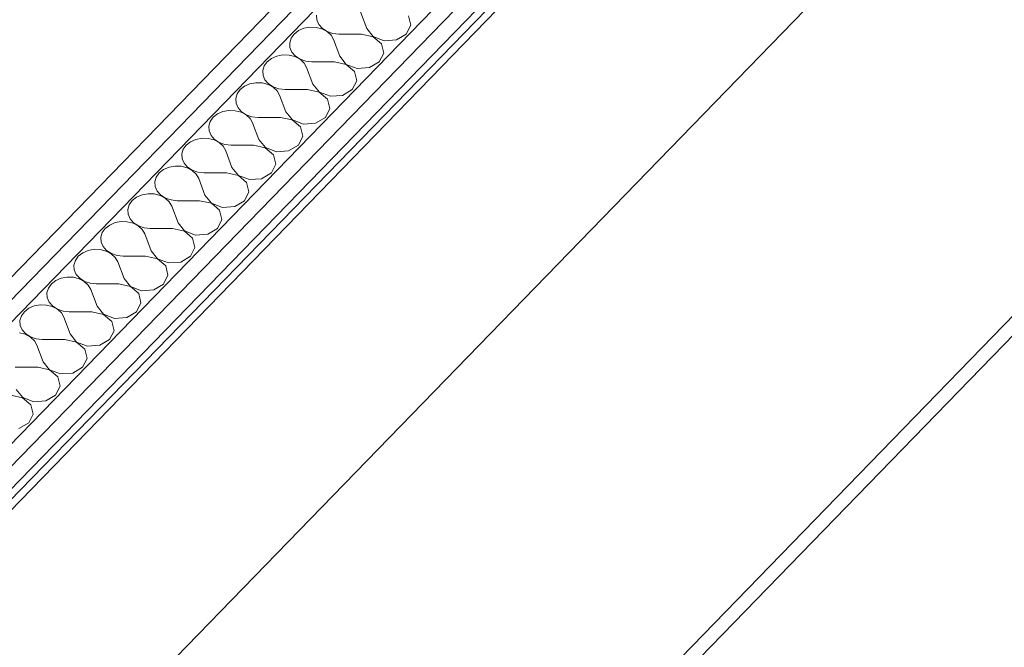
# Model space of a CAD drawing. Header units: millimetres. Extents: x -21126 to 28102, y -1237 to 9397.
# Tile 193 of 226: x 16004 to 16780, y 4109 to 4604. Entities that reach past the tile are written whole.
import ezdxf

# ---------------------------------------------------------------- set-up
doc = ezdxf.new("R2010")
doc.units = ezdxf.units.MM
doc.header["$MEASUREMENT"] = 0
doc.linetypes.add('Wipeout_Contour', pattern=[1000, 0, -1000])
doc.layers.add('Nuevo_08_E_Envans secs', color=7, linetype='Continuous')
doc.layers.add('Nuevo_09_EI_Mobiliari general', color=7, linetype='Continuous')
doc.layers.add('Nuevo_08_E_Envans secs_Pluma_Nº__1', color=7, linetype='Continuous', lineweight=5)
doc.layers.add('Nuevo_09_EI_Mobiliari general_Pluma_Nº__1', color=7, linetype='Continuous', lineweight=5)
for name, color, linetype, lineweight, true_color in [('Nuevo_08_E_Envans secs_Pluma_Nº__102', 7, 'Continuous', 5, 0xcccccc), ('Nuevo_08_E_Envans secs_Pluma_Nº__171', 171, 'Continuous', 13, 0xaaaaff), ('Nuevo_08_E_Envans secs_Pluma_Nº__177', 7, 'Continuous', 15, 0xf7e046)]:
    doc.layers.add(name, color=color, linetype=linetype, lineweight=lineweight, true_color=true_color)
pattern_1 = [(45, (6815.65, 8903), (-183.848, 183.848), [195, -65]), (45, (6815.65, 9086.86), (-183.848, 183.848), [195, -65])]

# ---------------------------------------------------------------- blocks, each defined once
blk = doc.blocks.new('*X183', base_point=(6815.65, 8903.01))
at = {"layer": 'Nuevo_08_E_Envans secs_Pluma_Nº__102', "color": 254, "linetype": 'Continuous', "lineweight": 5, "true_color": 0xcccccc}
for p, q in [((16238.05, 4607.31), (16238.28, 4603.54)), ((16238.28, 4603.54), (16239.84, 4599.96)), ((16277.58, 4596.74), (16272.65, 4609.89)), ((16312.18, 4599.31), (16310.4, 4606.67)), ((16227.97, 4596.93), (16223.71, 4595.08)), ((16232.72, 4597.8), (16227.97, 4596.93)), ((16237.59, 4597.64), (16232.72, 4597.8)), ((16242.22, 4596.46), (16237.59, 4597.64)), ((16239.84, 4599.96), (16242.59, 4596.84)), ((16246.26, 4594.34), (16242.22, 4596.46)), ((16242.59, 4596.84), (16246.35, 4594.42)), ((16277.58, 4596.74), (16282.71, 4590.39)), ((16308.7, 4592.33), (16312.18, 4599.31)), ((16217.9, 4589.1), (16216.79, 4585.42)), ((16220.27, 4592.4), (16217.9, 4589.1)), ((16223.71, 4595.08), (16220.27, 4592.4)), ((16249.4, 4591.44), (16246.26, 4594.34)), ((16246.35, 4594.42), (16250.81, 4592.9)), ((16251.39, 4587.99), (16249.4, 4591.44)), ((16250.81, 4592.9), (16255.64, 4592.37)), ((16256.32, 4574.84), (16251.39, 4587.99)), ((16273.33, 4592.36), (16255.64, 4592.37)), ((16282.62, 4590.3), (16273.33, 4592.36)), ((16289.14, 4584.77), (16282.62, 4590.3)), ((16282.71, 4590.39), (16291.38, 4587.08)), ((16291.38, 4587.08), (16301, 4587.8)), ((16301, 4587.8), (16308.7, 4592.33)), ((16216.79, 4585.42), (16217.02, 4581.64)), ((16217.02, 4581.64), (16218.57, 4578.06)), ((16290.92, 4577.41), (16289.14, 4584.77)), ((16202.45, 4573.18), (16199.01, 4570.5)), ((16206.71, 4575.03), (16202.45, 4573.18)), ((16211.45, 4575.91), (16206.71, 4575.03)), ((16216.33, 4575.75), (16211.45, 4575.91)), ((16220.96, 4574.56), (16216.33, 4575.75)), ((16218.57, 4578.06), (16221.33, 4574.94)), ((16225, 4572.44), (16220.96, 4574.56)), ((16221.33, 4574.94), (16225.09, 4572.53)), ((16228.13, 4569.54), (16225, 4572.44)), ((16225.09, 4572.53), (16229.55, 4571)), ((16256.32, 4574.84), (16261.45, 4568.49)), ((16287.44, 4570.43), (16290.92, 4577.41)), ((16196.64, 4567.2), (16195.53, 4563.52)), ((16199.01, 4570.5), (16196.64, 4567.2)), ((16230.13, 4566.09), (16228.13, 4569.54)), ((16229.55, 4571), (16234.38, 4570.47)), ((16235.06, 4552.94), (16230.13, 4566.09)), ((16252.07, 4570.46), (16234.38, 4570.47)), ((16261.36, 4568.4), (16252.07, 4570.46)), ((16267.87, 4562.87), (16261.36, 4568.4)), ((16261.45, 4568.49), (16270.12, 4565.18)), ((16270.12, 4565.18), (16279.74, 4565.9)), ((16279.74, 4565.9), (16287.44, 4570.43)), ((16195.53, 4563.52), (16195.76, 4559.74)), ((16195.76, 4559.74), (16197.31, 4556.16)), ((16269.66, 4555.51), (16267.87, 4562.87)), ((16181.19, 4551.28), (16177.74, 4548.6)), ((16185.44, 4553.13), (16181.19, 4551.28)), ((16190.19, 4554.01), (16185.44, 4553.13)), ((16195.07, 4553.85), (16190.19, 4554.01)), ((16199.7, 4552.66), (16195.07, 4553.85)), ((16197.31, 4556.16), (16200.07, 4553.04)), ((16203.74, 4550.54), (16199.7, 4552.66)), ((16200.07, 4553.04), (16203.82, 4550.63)), ((16206.87, 4547.64), (16203.74, 4550.54)), ((16203.82, 4550.63), (16208.29, 4549.1)), ((16208.29, 4549.1), (16213.12, 4548.57)), ((16235.06, 4552.94), (16240.19, 4546.59)), ((16266.18, 4548.53), (16269.66, 4555.51)), ((16175.38, 4545.3), (16174.27, 4541.62)), ((16174.27, 4541.62), (16174.5, 4537.84)), ((16177.74, 4548.6), (16175.38, 4545.3)), ((16208.87, 4544.19), (16206.87, 4547.64)), ((16213.8, 4531.04), (16208.87, 4544.19)), ((16230.81, 4548.56), (16213.12, 4548.57)), ((16240.1, 4546.51), (16230.81, 4548.56)), ((16246.61, 4540.97), (16240.1, 4546.51)), ((16240.19, 4546.59), (16248.86, 4543.29)), ((16248.86, 4543.29), (16258.48, 4544)), ((16258.48, 4544), (16266.18, 4548.53)), ((16174.5, 4537.84), (16176.05, 4534.26)), ((16176.05, 4534.26), (16178.81, 4531.14)), ((16244.92, 4526.63), (16248.39, 4533.62)), ((16248.39, 4533.62), (16246.61, 4540.97)), ((16156.48, 4526.71), (16154.12, 4523.4)), ((16159.93, 4529.38), (16156.48, 4526.71)), ((16164.18, 4531.23), (16159.93, 4529.38)), ((16168.93, 4532.11), (16164.18, 4531.23)), ((16173.8, 4531.95), (16168.93, 4532.11)), ((16178.44, 4530.76), (16173.8, 4531.95)), ((16182.48, 4528.64), (16178.44, 4530.76)), ((16178.81, 4531.14), (16182.56, 4528.73)), ((16185.61, 4525.75), (16182.48, 4528.64)), ((16182.56, 4528.73), (16187.02, 4527.2)), ((16187.6, 4522.3), (16185.61, 4525.75)), ((16187.02, 4527.2), (16191.86, 4526.68)), ((16209.54, 4526.66), (16191.86, 4526.68)), ((16218.84, 4524.61), (16209.54, 4526.66)), ((16213.8, 4531.04), (16218.92, 4524.7)), ((16237.22, 4522.1), (16244.92, 4526.63)), ((16154.12, 4523.4), (16153, 4519.72)), ((16153, 4519.72), (16153.23, 4515.95)), ((16192.53, 4509.14), (16187.6, 4522.3)), ((16225.35, 4519.08), (16218.84, 4524.61)), ((16218.92, 4524.7), (16227.59, 4521.39)), ((16227.13, 4511.72), (16225.35, 4519.08)), ((16227.59, 4521.39), (16237.22, 4522.1)), ((16147.67, 4510.21), (16142.92, 4509.33)), ((16152.54, 4510.05), (16147.67, 4510.21)), ((16157.18, 4508.86), (16152.54, 4510.05)), ((16153.23, 4515.95), (16154.79, 4512.36)), ((16154.79, 4512.36), (16157.55, 4509.25)), ((16223.65, 4504.73), (16227.13, 4511.72)), ((16135.22, 4504.81), (16132.85, 4501.5)), ((16138.66, 4507.49), (16135.22, 4504.81)), ((16142.92, 4509.33), (16138.66, 4507.49)), ((16161.21, 4506.74), (16157.18, 4508.86)), ((16157.55, 4509.25), (16161.3, 4506.83)), ((16164.35, 4503.85), (16161.21, 4506.74)), ((16161.3, 4506.83), (16165.76, 4505.3)), ((16166.34, 4500.4), (16164.35, 4503.85)), ((16165.76, 4505.3), (16170.59, 4504.78)), ((16188.28, 4504.76), (16170.59, 4504.78)), ((16197.58, 4502.71), (16188.28, 4504.76)), ((16192.53, 4509.14), (16197.66, 4502.8)), ((16204.09, 4497.18), (16197.58, 4502.71)), ((16197.66, 4502.8), (16206.33, 4499.49)), ((16215.95, 4500.21), (16223.65, 4504.73)), ((16132.85, 4501.5), (16131.74, 4497.82)), ((16131.74, 4497.82), (16131.97, 4494.05)), ((16171.27, 4487.24), (16166.34, 4500.4)), ((16205.87, 4489.82), (16204.09, 4497.18)), ((16206.33, 4499.49), (16215.95, 4500.21)), ((16121.66, 4487.44), (16117.4, 4485.59)), ((16126.41, 4488.31), (16121.66, 4487.44)), ((16131.28, 4488.15), (16126.41, 4488.31)), ((16135.91, 4486.97), (16131.28, 4488.15)), ((16131.97, 4494.05), (16133.53, 4490.46)), ((16133.53, 4490.46), (16136.28, 4487.35)), ((16139.95, 4484.84), (16135.91, 4486.97)), ((16136.28, 4487.35), (16140.04, 4484.93)), ((16171.27, 4487.24), (16176.4, 4480.9)), ((16202.39, 4482.83), (16205.87, 4489.82)), ((16111.59, 4479.6), (16110.48, 4475.92)), ((16113.96, 4482.91), (16111.59, 4479.6)), ((16117.4, 4485.59), (16113.96, 4482.91)), ((16143.09, 4481.95), (16139.95, 4484.84)), ((16140.04, 4484.93), (16144.5, 4483.4)), ((16145.08, 4478.5), (16143.09, 4481.95)), ((16144.5, 4483.4), (16149.33, 4482.88)), ((16167.02, 4482.86), (16149.33, 4482.88)), ((16176.31, 4480.81), (16167.02, 4482.86)), ((16182.83, 4475.28), (16176.31, 4480.81)), ((16176.4, 4480.9), (16185.07, 4477.59)), ((16194.69, 4478.31), (16202.39, 4482.83)), ((16110.48, 4475.92), (16110.71, 4472.15)), ((16110.71, 4472.15), (16112.26, 4468.57)), ((16150.01, 4465.35), (16145.08, 4478.5)), ((16184.61, 4467.92), (16182.83, 4475.28)), ((16185.07, 4477.59), (16194.69, 4478.31)), ((16096.14, 4463.69), (16092.7, 4461.01)), ((16100.4, 4465.54), (16096.14, 4463.69)), ((16105.14, 4466.42), (16100.4, 4465.54)), ((16110.02, 4466.25), (16105.14, 4466.42)), ((16114.65, 4465.07), (16110.02, 4466.25)), ((16112.26, 4468.57), (16115.02, 4465.45)), ((16118.69, 4462.95), (16114.65, 4465.07)), ((16115.02, 4465.45), (16118.78, 4463.03)), ((16150.01, 4465.35), (16155.14, 4459)), ((16181.13, 4460.94), (16184.61, 4467.92)), ((16090.33, 4457.71), (16089.22, 4454.03)), ((16092.7, 4461.01), (16090.33, 4457.71)), ((16121.82, 4460.05), (16118.69, 4462.95)), ((16118.78, 4463.03), (16123.24, 4461.51)), ((16123.82, 4456.6), (16121.82, 4460.05)), ((16123.24, 4461.51), (16128.07, 4460.98)), ((16128.75, 4443.45), (16123.82, 4456.6)), ((16145.76, 4460.97), (16128.07, 4460.98)), ((16155.05, 4458.91), (16145.76, 4460.97)), ((16161.56, 4453.38), (16155.05, 4458.91)), ((16155.14, 4459), (16163.81, 4455.69)), ((16163.81, 4455.69), (16173.43, 4456.41)), ((16173.43, 4456.41), (16181.13, 4460.94)), ((16089.22, 4454.03), (16089.45, 4450.25)), ((16089.45, 4450.25), (16091, 4446.67)), ((16163.35, 4446.02), (16161.56, 4453.38)), ((16074.88, 4441.79), (16071.43, 4439.11)), ((16079.13, 4443.64), (16074.88, 4441.79)), ((16083.88, 4444.52), (16079.13, 4443.64)), ((16088.76, 4444.36), (16083.88, 4444.52)), ((16093.39, 4443.17), (16088.76, 4444.36)), ((16091, 4446.67), (16093.76, 4443.55)), ((16097.43, 4441.05), (16093.39, 4443.17)), ((16093.76, 4443.55), (16097.51, 4441.14)), ((16100.56, 4438.15), (16097.43, 4441.05)), ((16097.51, 4441.14), (16101.98, 4439.61)), ((16128.75, 4443.45), (16133.88, 4437.1)), ((16159.87, 4439.04), (16163.35, 4446.02)), ((16069.07, 4435.81), (16067.96, 4432.13)), ((16071.43, 4439.11), (16069.07, 4435.81)), ((16102.56, 4434.7), (16100.56, 4438.15)), ((16101.98, 4439.61), (16106.81, 4439.08)), ((16107.49, 4421.55), (16102.56, 4434.7)), ((16124.5, 4439.07), (16106.81, 4439.08)), ((16133.79, 4437.01), (16124.5, 4439.07)), ((16140.3, 4431.48), (16133.79, 4437.01)), ((16133.88, 4437.1), (16142.55, 4433.79)), ((16142.55, 4433.79), (16152.17, 4434.51)), ((16152.17, 4434.51), (16159.87, 4439.04)), ((16067.96, 4432.13), (16068.19, 4428.35)), ((16068.19, 4428.35), (16069.74, 4424.77)), ((16069.74, 4424.77), (16072.5, 4421.65)), ((16142.08, 4424.13), (16140.3, 4431.48)), ((16050.17, 4417.21), (16047.81, 4413.91)), ((16053.62, 4419.89), (16050.17, 4417.21)), ((16057.87, 4421.74), (16053.62, 4419.89)), ((16062.62, 4422.62), (16057.87, 4421.74)), ((16067.5, 4422.46), (16062.62, 4422.62)), ((16072.13, 4421.27), (16067.5, 4422.46)), ((16076.17, 4419.15), (16072.13, 4421.27)), ((16072.5, 4421.65), (16076.25, 4419.24)), ((16079.3, 4416.25), (16076.17, 4419.15)), ((16076.25, 4419.24), (16080.71, 4417.71)), ((16080.71, 4417.71), (16085.55, 4417.18)), ((16103.23, 4417.17), (16085.55, 4417.18)), ((16112.53, 4415.12), (16103.23, 4417.17)), ((16107.49, 4421.55), (16112.61, 4415.2)), ((16130.91, 4412.61), (16138.61, 4417.14)), ((16138.61, 4417.14), (16142.08, 4424.13)), ((16047.81, 4413.91), (16046.69, 4410.23)), ((16046.69, 4410.23), (16046.92, 4406.45)), ((16081.29, 4412.8), (16079.3, 4416.25)), ((16086.22, 4399.65), (16081.29, 4412.8)), ((16119.04, 4409.58), (16112.53, 4415.12)), ((16112.61, 4415.2), (16121.28, 4411.9)), ((16120.82, 4402.23), (16119.04, 4409.58)), ((16121.28, 4411.9), (16130.91, 4412.61)), ((16046.92, 4406.45), (16048.48, 4402.87)), ((16048.48, 4402.87), (16051.24, 4399.75)), ((16117.34, 4395.24), (16120.82, 4402.23)), ((16028.91, 4395.32), (16026.54, 4392.01)), ((16032.35, 4398), (16028.91, 4395.32)), ((16036.61, 4399.84), (16032.35, 4398)), ((16041.36, 4400.72), (16036.61, 4399.84)), ((16046.23, 4400.56), (16041.36, 4400.72)), ((16050.87, 4399.37), (16046.23, 4400.56)), ((16054.9, 4397.25), (16050.87, 4399.37)), ((16051.24, 4399.75), (16054.99, 4397.34)), ((16058.04, 4394.36), (16054.9, 4397.25)), ((16054.99, 4397.34), (16059.45, 4395.81)), ((16060.03, 4390.91), (16058.04, 4394.36)), ((16059.45, 4395.81), (16064.28, 4395.29)), ((16081.97, 4395.27), (16064.28, 4395.29)), ((16091.27, 4393.22), (16081.97, 4395.27)), ((16086.22, 4399.65), (16091.35, 4393.31)), ((16109.64, 4390.71), (16117.34, 4395.24)), ((16026.54, 4392.01), (16025.43, 4388.33)), ((16025.43, 4388.33), (16025.66, 4384.56)), ((16064.96, 4377.75), (16060.03, 4390.91)), ((16097.78, 4387.69), (16091.27, 4393.22)), ((16091.35, 4393.31), (16100.02, 4390)), ((16099.56, 4380.33), (16097.78, 4387.69)), ((16100.02, 4390), (16109.64, 4390.71)), ((16020.1, 4378.82), (16015.35, 4377.95)), ((16024.97, 4378.66), (16020.1, 4378.82)), ((16029.6, 4377.48), (16024.97, 4378.66)), ((16025.66, 4384.56), (16027.22, 4380.97)), ((16027.22, 4380.97), (16029.97, 4377.86)), ((16096.08, 4373.34), (16099.56, 4380.33)), ((16007.65, 4373.42), (16005.28, 4370.11)), ((16011.09, 4376.1), (16007.65, 4373.42)), ((16015.35, 4377.95), (16011.09, 4376.1)), ((16033.64, 4375.35), (16029.6, 4377.48)), ((16029.97, 4377.86), (16033.73, 4375.44)), ((16036.78, 4372.46), (16033.64, 4375.35)), ((16033.73, 4375.44), (16038.19, 4373.91)), ((16038.77, 4369.01), (16036.78, 4372.46)), ((16038.19, 4373.91), (16043.02, 4373.39)), ((16060.71, 4373.37), (16043.02, 4373.39)), ((16070, 4371.32), (16060.71, 4373.37)), ((16064.96, 4377.75), (16070.09, 4371.41)), ((16076.52, 4365.79), (16070, 4371.32)), ((16070.09, 4371.41), (16078.76, 4368.1)), ((16088.38, 4368.82), (16096.08, 4373.34)), ((16005.28, 4370.11), (16004.17, 4366.43)), ((16004.17, 4366.43), (16004.4, 4362.66)), ((16004.4, 4362.66), (16005.95, 4359.08)), ((16043.7, 4355.85), (16038.77, 4369.01)), ((16078.3, 4358.43), (16076.52, 4365.79)), ((16078.76, 4368.1), (16088.38, 4368.82)), ((16008.34, 4355.58), (16003.71, 4356.76)), ((16005.95, 4359.08), (16008.71, 4355.96)), ((16012.38, 4353.46), (16008.34, 4355.58)), ((16008.71, 4355.96), (16012.47, 4353.54)), ((16043.7, 4355.85), (16048.83, 4349.51)), ((16074.82, 4351.44), (16078.3, 4358.43)), ((16015.51, 4350.56), (16012.38, 4353.46)), ((16012.47, 4353.54), (16016.93, 4352.02)), ((16017.51, 4347.11), (16015.51, 4350.56)), ((16016.93, 4352.02), (16021.76, 4351.49)), ((16022.44, 4333.96), (16017.51, 4347.11)), ((16039.45, 4351.47), (16021.76, 4351.49)), ((16048.74, 4349.42), (16039.45, 4351.47)), ((16055.25, 4343.89), (16048.74, 4349.42)), ((16048.83, 4349.51), (16057.5, 4346.2)), ((16057.5, 4346.2), (16067.12, 4346.92)), ((16067.12, 4346.92), (16074.82, 4351.44)), ((16057.04, 4336.53), (16055.25, 4343.89)), ((16022.44, 4333.96), (16027.57, 4327.61)), ((16053.56, 4329.55), (16057.04, 4336.53)), ((16018.19, 4329.58), (16000.5, 4329.59)), ((16027.48, 4327.52), (16018.19, 4329.58)), ((16033.99, 4321.99), (16027.48, 4327.52)), ((16027.57, 4327.61), (16036.24, 4324.3)), ((16036.24, 4324.3), (16045.86, 4325.02)), ((16045.86, 4325.02), (16053.56, 4329.55)), ((16035.77, 4314.63), (16033.99, 4321.99)), ((16001.18, 4312.06), (16006.3, 4305.71)), ((16032.3, 4307.65), (16035.77, 4314.63)), ((16006.22, 4305.62), (15996.92, 4307.68)), ((16012.73, 4300.09), (16006.22, 4305.62)), ((16006.3, 4305.71), (16014.97, 4302.4)), ((16014.97, 4302.4), (16024.6, 4303.12)), ((16024.6, 4303.12), (16032.3, 4307.65)), ((16011.04, 4285.75), (16014.51, 4292.74)), ((16014.51, 4292.74), (16012.73, 4300.09)), ((16003.33, 4281.22), (16011.04, 4285.75))]:
    blk.add_line(p, q, dxfattribs=at)
blk = doc.blocks.new('Elem Sección_150_2', base_point=(6815.65, 8903.01))
at = {"layer": 'Nuevo_08_E_Envans secs', "lineweight": 0}
blk.add_blockref('*X183', (6815.65, 8903.01), dxfattribs=at)
at = {"color": 254, "linetype": 'Wipeout_Contour', "lineweight": 0, "ltscale": 65827.220611}
blk.add_wipeout([(15006.49, 3380.12), (15017.51, 3373.7), (16753.65, 5161.8), (16742.63, 5168.22)], dxfattribs=at).dxf.layer = 'Nuevo_08_E_Envans secs'
at = {"layer": 'Nuevo_08_E_Envans secs_Pluma_Nº__177', "linetype": 'Continuous', "lineweight": 15, "true_color": 0xf7e046}
h = blk.add_hatch(dxfattribs=at)
h.set_pattern_fill('Panellat_HPL_0002', color=53, style=0, pattern_type=2)
h.set_pattern_definition(pattern_1)
h.paths.add_polyline_path([(15006.49, 3380.12), (15017.51, 3373.7), (16753.65, 5161.8), (16742.63, 5168.22)])
at = {"color": 254, "linetype": 'Wipeout_Contour', "lineweight": 0, "ltscale": 98786.834123}
blk.add_wipeout([(15017.51, 3373.7), (15009.22, 3365.16), (15020.24, 3358.74), (16772.97, 5163.92), (16761.95, 5170.34), (16753.65, 5161.8)], dxfattribs=at).dxf.layer = 'Nuevo_08_E_Envans secs'
at = {"layer": 'Nuevo_08_E_Envans secs_Pluma_Nº__177', "linetype": 'Continuous', "lineweight": 15, "true_color": 0xf7e046}
h = blk.add_hatch(dxfattribs=at)
h.set_pattern_fill('Panellat_HPL_0002', color=53, style=0, pattern_type=2)
h.set_pattern_definition(pattern_1)
h.paths.add_polyline_path([(15017.51, 3373.7), (15009.22, 3365.16), (15020.24, 3358.74), (16772.97, 5163.92), (16761.95, 5170.34), (16753.65, 5161.8)])
at = {"color": 254, "linetype": 'Wipeout_Contour', "lineweight": 0, "ltscale": 81554.200852}
blk.add_wipeout([(16831.7, 5128.7), (15079.61, 3324.18), (15090.64, 3317.76), (15098.93, 3326.3), (16842.73, 5122.28)], dxfattribs=at).dxf.layer = 'Nuevo_08_E_Envans secs'
at = {"layer": 'Nuevo_08_E_Envans secs_Pluma_Nº__177', "linetype": 'Continuous', "lineweight": 15, "true_color": 0xf7e046}
h = blk.add_hatch(dxfattribs=at)
h.set_pattern_fill('Panellat_HPL_0002', color=53, style=0, pattern_type=2)
h.set_pattern_definition(pattern_1)
h.paths.add_polyline_path([(16831.7, 5128.7), (15079.61, 3324.18), (15090.64, 3317.76), (15098.93, 3326.3), (16842.73, 5122.28)])
at = {"color": 254, "linetype": 'Wipeout_Contour', "lineweight": 0, "ltscale": 66148.852891}
blk.add_wipeout([(16842.73, 5122.28), (15098.93, 3326.3), (15109.96, 3319.88), (16853.75, 5115.86)], dxfattribs=at).dxf.layer = 'Nuevo_08_E_Envans secs'
at = {"layer": 'Nuevo_08_E_Envans secs_Pluma_Nº__177', "linetype": 'Continuous', "lineweight": 15, "true_color": 0xf7e046}
h = blk.add_hatch(dxfattribs=at)
h.set_pattern_fill('Panellat_HPL_0002', color=53, style=0, pattern_type=2)
h.set_pattern_definition(pattern_1)
h.paths.add_polyline_path([(16842.73, 5122.28), (15098.93, 3326.3), (15109.96, 3319.88), (16853.75, 5115.86)])
at = {"color": 254, "linetype": 'Wipeout_Contour', "lineweight": 0, "ltscale": 66190.55416}
blk.add_wipeout([(16846.72, 5100.41), (15127.16, 3329.39), (15132.25, 3326.43), (16851.81, 5097.45)], dxfattribs=at).dxf.layer = 'Nuevo_08_E_Envans secs'
at = {"layer": 'Nuevo_08_E_Envans secs_Pluma_Nº__171', "linetype": 'Continuous', "lineweight": 13, "true_color": 0xaaaaff}
h = blk.add_hatch(dxfattribs=at)
h.set_pattern_fill('Panellat_HPL_0002', color=161, style=0, pattern_type=2)
h.set_pattern_definition(pattern_1)
h.paths.add_polyline_path([(16846.72, 5100.41), (15127.16, 3329.39), (15132.25, 3326.43), (16851.81, 5097.45)])
at = {"layer": 'Nuevo_08_E_Envans secs_Pluma_Nº__1', "color": 7, "linetype": 'Continuous', "lineweight": 5}
for p, q in [((16772.97, 5163.92), (15020.24, 3358.74)), ((16734.34, 5159.68), (15014.78, 3388.66)), ((16753.65, 5161.8), (15017.51, 3373.7)), ((16831.7, 5128.7), (15079.61, 3324.18)), ((16842.73, 5122.28), (15098.93, 3326.3)), ((16845.46, 5107.32), (15118.25, 3328.42)), ((16846.72, 5100.41), (15127.16, 3329.39)), ((16847.98, 5093.51), (15136.08, 3330.37))]:
    blk.add_line(p, q, dxfattribs=at)
blk = doc.blocks.new('Elem Sección_196_2', base_point=(6815.65, 8903.01))
at = {"layer": 'Nuevo_09_EI_Mobiliari general_Pluma_Nº__1', "color": 7, "linetype": 'Continuous', "lineweight": 5}
for p, q in [((16847.98, 4843.3), (15291.27, 3240.01)), ((15545.71, 3091.86), (16911.06, 4498.07)), ((15555.34, 3086.25), (16911.06, 4482.55))]:
    blk.add_line(p, q, dxfattribs=at)

msp = doc.modelspace()

# ---------------------------------------------------------------- block references
at = {"layer": 'Nuevo_08_E_Envans secs', "lineweight": 0}
msp.add_blockref('Elem Sección_150_2', (6815.65, 8903.01), dxfattribs=at)

# ---------------------------------------------------------------- next in the draw order: block references
at = {"layer": 'Nuevo_09_EI_Mobiliari general', "lineweight": 0}
msp.add_blockref('Elem Sección_196_2', (6815.65, 8903.01), dxfattribs=at)

doc.saveas('drawing.dxf')
